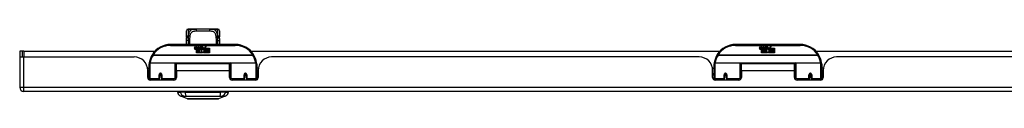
# Model space of a CAD drawing. Header units: inches. Extents: x 14 to 456, y 41 to 215.
# Tile 1 of 154: x 13.8 to 36.63, y 40.54 to 42.15. Entities that reach past the tile are written whole.
import ezdxf

# ---------------------------------------------------------------- set-up
doc = ezdxf.new("R2010")
doc.units = ezdxf.units.IN
doc.header["$MEASUREMENT"] = 0
doc.layers.add('Visible Edges(ANSI)', color=7, linetype='Continuous', lineweight=25)
doc.layers.add('Visible Tangent Edges(ANSI)', color=7, linetype='Continuous', lineweight=25)

msp = doc.modelspace()

# ---------------------------------------------------------------- linework, layer by layer
at = {"layer": 'Visible Edges(ANSI)'}
for p, q in [((17.662, 41.979), (17.662, 42.115)), ((17.721, 42.154), (17.702, 42.154)), ((17.845, 42.154), (17.721, 42.154)), ((17.845, 42.154), (17.884, 42.154)), ((18.209, 42.154), (17.884, 42.154)), ((18.209, 42.154), (18.247, 42.154)), ((18.371, 42.154), (18.247, 42.154)), ((18.391, 42.154), (18.371, 42.154)), ((18.43, 42.115), (18.43, 41.979)), ((18.796, 41.799), (17.296, 41.799)), ((31.897, 41.799), (30.397, 41.799)), ((13.864, 41.643), (13.796, 41.643)), ((13.796, 41.643), (13.796, 41.526)), ((13.895, 41.643), (13.864, 41.643)), ((13.864, 41.509), (13.864, 41.643)), ((13.895, 41.643), (16.934, 41.643)), ((17.851, 41.71), (17.858, 41.744)), ((17.858, 41.744), (17.871, 41.744)), ((17.871, 41.744), (17.865, 41.71)), ((17.887, 41.722), (17.891, 41.744)), ((17.891, 41.744), (17.904, 41.744)), ((17.896, 41.606), (17.896, 41.685)), ((17.926, 41.606), (17.896, 41.606)), ((17.904, 41.744), (17.898, 41.71)), ((17.914, 41.693), (17.914, 41.687)), ((17.914, 41.687), (17.926, 41.687)), ((17.918, 41.699), (17.915, 41.699)), ((17.917, 41.69), (17.918, 41.699)), ((17.929, 41.69), (17.917, 41.69)), ((17.921, 41.722), (17.925, 41.744)), ((17.925, 41.744), (17.938, 41.744)), ((17.926, 41.687), (17.926, 41.606)), ((17.938, 41.744), (17.929, 41.69)), ((17.93, 41.687), (17.952, 41.687)), ((17.93, 41.606), (17.93, 41.687)), ((17.96, 41.606), (17.93, 41.606)), ((17.934, 41.69), (17.959, 41.716)), ((17.951, 41.69), (17.934, 41.69)), ((17.945, 41.744), (17.961, 41.744)), ((17.959, 41.716), (17.945, 41.744)), ((17.964, 41.708), (17.951, 41.69)), ((17.952, 41.687), (17.96, 41.697)), ((17.96, 41.697), (17.96, 41.606)), ((17.961, 41.744), (17.969, 41.725)), ((17.966, 41.708), (17.964, 41.708)), ((17.964, 41.704), (17.972, 41.687)), ((17.964, 41.606), (17.964, 41.704)), ((18.031, 41.606), (17.964, 41.606)), ((17.974, 41.69), (17.966, 41.708)), ((17.969, 41.725), (17.971, 41.725)), ((17.971, 41.725), (17.985, 41.744)), ((17.972, 41.687), (17.994, 41.687)), ((17.99, 41.69), (17.974, 41.69)), ((18.001, 41.744), (17.976, 41.716)), ((17.976, 41.716), (17.99, 41.69)), ((17.985, 41.744), (18.001, 41.744)), ((17.994, 41.687), (17.994, 41.607)), ((17.994, 41.607), (18.031, 41.656)), ((18, 41.72), (18.036, 41.72)), ((18.006, 41.732), (18.006, 41.741)), ((18.031, 41.656), (18.01, 41.686)), ((18.035, 41.711), (18.011, 41.711)), ((18.045, 41.632), (18.031, 41.606)), ((18.04, 41.694), (18.047, 41.683)), ((18.062, 41.606), (18.045, 41.632)), ((18.047, 41.683), (18.078, 41.727)), ((18.08, 41.688), (18.061, 41.66)), ((18.061, 41.66), (18.098, 41.606)), ((18.196, 41.606), (18.062, 41.606)), ((18.078, 41.727), (18.08, 41.712)), ((18.08, 41.712), (18.124, 41.759)), ((18.082, 41.678), (18.08, 41.688)), ((18.098, 41.708), (18.082, 41.678)), ((18.098, 41.679), (18.098, 41.708)), ((18.196, 41.679), (18.098, 41.679)), ((18.098, 41.674), (18.196, 41.674)), ((18.098, 41.642), (18.098, 41.674)), ((18.196, 41.642), (18.098, 41.642)), ((18.098, 41.638), (18.196, 41.638)), ((18.098, 41.606), (18.098, 41.638)), ((18.124, 41.759), (18.099, 41.711)), ((18.099, 41.711), (18.196, 41.711)), ((18.196, 41.711), (18.196, 41.679)), ((18.196, 41.674), (18.196, 41.642)), ((18.196, 41.638), (18.196, 41.606)), ((19.159, 41.643), (30.035, 41.643)), ((30.952, 41.71), (30.959, 41.744)), ((30.959, 41.744), (30.972, 41.744)), ((30.972, 41.744), (30.966, 41.71)), ((30.988, 41.722), (30.992, 41.744)), ((30.992, 41.744), (31.005, 41.744)), ((30.997, 41.606), (30.997, 41.685)), ((31.027, 41.606), (30.997, 41.606)), ((31.005, 41.744), (30.999, 41.71)), ((31.015, 41.693), (31.015, 41.687)), ((31.015, 41.687), (31.027, 41.687)), ((31.019, 41.699), (31.016, 41.699)), ((31.018, 41.69), (31.019, 41.699)), ((31.03, 41.69), (31.018, 41.69)), ((31.022, 41.722), (31.026, 41.744)), ((31.026, 41.744), (31.039, 41.744)), ((31.027, 41.687), (31.027, 41.606)), ((31.039, 41.744), (31.03, 41.69)), ((31.031, 41.687), (31.053, 41.687)), ((31.031, 41.606), (31.031, 41.687)), ((31.061, 41.606), (31.031, 41.606)), ((31.035, 41.69), (31.06, 41.716)), ((31.052, 41.69), (31.035, 41.69)), ((31.046, 41.744), (31.062, 41.744)), ((31.06, 41.716), (31.046, 41.744)), ((31.065, 41.708), (31.052, 41.69)), ((31.053, 41.687), (31.061, 41.697)), ((31.061, 41.697), (31.061, 41.606)), ((31.062, 41.744), (31.07, 41.725)), ((31.067, 41.708), (31.065, 41.708)), ((31.065, 41.704), (31.073, 41.687)), ((31.065, 41.606), (31.065, 41.704)), ((31.132, 41.606), (31.065, 41.606)), ((31.075, 41.69), (31.067, 41.708)), ((31.07, 41.725), (31.072, 41.725)), ((31.072, 41.725), (31.086, 41.744)), ((31.073, 41.687), (31.095, 41.687)), ((31.091, 41.69), (31.075, 41.69)), ((31.102, 41.744), (31.077, 41.716)), ((31.077, 41.716), (31.091, 41.69)), ((31.086, 41.744), (31.102, 41.744)), ((31.095, 41.687), (31.095, 41.607)), ((31.095, 41.607), (31.132, 41.656)), ((31.101, 41.72), (31.137, 41.72)), ((31.107, 41.732), (31.107, 41.741)), ((31.132, 41.656), (31.111, 41.686)), ((31.136, 41.711), (31.112, 41.711)), ((31.146, 41.632), (31.132, 41.606)), ((31.141, 41.694), (31.148, 41.683)), ((31.163, 41.606), (31.146, 41.632)), ((31.148, 41.683), (31.179, 41.727)), ((31.181, 41.688), (31.162, 41.66)), ((31.162, 41.66), (31.199, 41.606)), ((31.297, 41.606), (31.163, 41.606)), ((31.179, 41.727), (31.181, 41.712)), ((31.181, 41.712), (31.225, 41.759)), ((31.183, 41.678), (31.181, 41.688)), ((31.199, 41.708), (31.183, 41.678)), ((31.199, 41.679), (31.199, 41.708)), ((31.297, 41.679), (31.199, 41.679)), ((31.199, 41.674), (31.297, 41.674)), ((31.199, 41.642), (31.199, 41.674)), ((31.297, 41.642), (31.199, 41.642)), ((31.199, 41.638), (31.297, 41.638)), ((31.199, 41.606), (31.199, 41.638)), ((31.225, 41.759), (31.2, 41.711)), ((31.2, 41.711), (31.297, 41.711)), ((31.297, 41.711), (31.297, 41.679)), ((31.297, 41.674), (31.297, 41.642)), ((31.297, 41.638), (31.297, 41.606)), ((32.26, 41.643), (37.314, 41.643)), ((13.796, 41.526), (13.796, 40.808)), ((13.798, 41.509), (13.895, 41.509)), ((13.895, 41.509), (16.453, 41.509)), ((16.796, 41.024), (16.796, 41.354)), ((16.816, 41.374), (17.401, 41.374)), ((17.416, 41.358), (17.416, 41.02)), ((17.431, 41.186), (17.431, 41.354)), ((18.662, 41.354), (17.431, 41.354)), ((18.662, 41.186), (18.662, 41.354)), ((18.676, 41.02), (18.676, 41.358)), ((18.692, 41.374), (19.277, 41.374)), ((19.296, 41.354), (19.296, 41.024)), ((29.554, 41.509), (19.639, 41.509)), ((29.897, 41.024), (29.897, 41.354)), ((29.917, 41.374), (30.502, 41.374)), ((30.517, 41.358), (30.517, 41.02)), ((30.532, 41.186), (30.532, 41.354)), ((31.763, 41.354), (30.532, 41.354)), ((31.763, 41.186), (31.763, 41.354)), ((31.777, 41.02), (31.777, 41.358)), ((31.793, 41.374), (32.378, 41.374)), ((32.397, 41.354), (32.397, 41.024)), ((42.655, 41.509), (32.74, 41.509)), ((16.761, 41.249), (16.796, 41.249)), ((16.765, 41.031), (16.765, 41.197)), ((16.765, 41.123), (16.796, 41.123)), ((17.04, 41.102), (17.04, 41.015)), ((17.041, 41.107), (17.043, 41.107)), ((17.042, 41.107), (17.042, 41.102)), ((17.084, 41.015), (17.084, 41.102)), ((17.416, 41.282), (17.431, 41.282)), ((17.431, 41.186), (17.431, 41.031)), ((18.676, 41.282), (18.662, 41.282)), ((18.662, 41.031), (18.662, 41.186)), ((19.009, 41.102), (19.009, 41.015)), ((19.051, 41.107), (19.05, 41.107)), ((19.05, 41.102), (19.05, 41.107)), ((19.052, 41.015), (19.052, 41.102)), ((19.332, 41.249), (19.296, 41.249)), ((19.327, 41.123), (19.296, 41.123)), ((19.327, 41.197), (19.327, 41.031)), ((29.862, 41.249), (29.897, 41.249)), ((29.866, 41.031), (29.866, 41.197)), ((29.866, 41.123), (29.897, 41.123)), ((30.141, 41.102), (30.141, 41.015)), ((30.142, 41.107), (30.144, 41.107)), ((30.143, 41.107), (30.143, 41.102)), ((30.185, 41.015), (30.185, 41.102)), ((30.517, 41.282), (30.532, 41.282)), ((30.532, 41.186), (30.532, 41.031)), ((31.777, 41.282), (31.763, 41.282)), ((31.763, 41.031), (31.763, 41.186)), ((32.11, 41.102), (32.11, 41.015)), ((32.152, 41.107), (32.151, 41.107)), ((32.151, 41.102), (32.151, 41.107)), ((32.153, 41.015), (32.153, 41.102)), ((32.433, 41.249), (32.397, 41.249)), ((32.428, 41.123), (32.397, 41.123)), ((32.428, 41.197), (32.428, 41.031)), ((16.796, 41.09), (16.765, 41.09)), ((16.796, 41.024), (16.796, 40.979)), ((17.372, 40.972), (16.824, 40.972)), ((17.042, 41.099), (17.04, 41.099)), ((17.04, 40.972), (17.04, 41.015)), ((17.046, 41.09), (17.044, 41.09)), ((17.08, 41.09), (17.078, 41.09)), ((17.081, 41.099), (17.084, 41.098)), ((17.084, 41.015), (17.084, 40.972)), ((17.416, 41.091), (17.431, 41.091)), ((17.416, 40.993), (17.416, 41.02)), ((18.676, 41.091), (18.662, 41.091)), ((18.676, 41.02), (18.676, 40.993)), ((19.268, 40.972), (18.721, 40.972)), ((19.011, 41.099), (19.009, 41.098)), ((19.009, 40.972), (19.009, 41.015)), ((19.015, 41.09), (19.012, 41.09)), ((19.049, 41.09), (19.046, 41.09)), ((19.05, 41.099), (19.052, 41.099)), ((19.052, 41.015), (19.052, 40.972)), ((19.327, 41.09), (19.296, 41.09)), ((19.296, 40.979), (19.296, 41.024)), ((29.897, 41.09), (29.866, 41.09)), ((29.897, 41.024), (29.897, 40.979)), ((30.473, 40.972), (29.925, 40.972)), ((30.143, 41.099), (30.141, 41.099)), ((30.141, 40.972), (30.141, 41.015)), ((30.147, 41.09), (30.145, 41.09)), ((30.181, 41.09), (30.179, 41.09)), ((30.182, 41.099), (30.185, 41.098)), ((30.185, 41.015), (30.185, 40.972)), ((30.517, 41.091), (30.532, 41.091)), ((30.517, 40.993), (30.517, 41.02)), ((31.777, 41.091), (31.763, 41.091)), ((31.777, 41.02), (31.777, 40.993)), ((32.369, 40.972), (31.822, 40.972)), ((32.112, 41.099), (32.11, 41.098)), ((32.11, 40.972), (32.11, 41.015)), ((32.116, 41.09), (32.113, 41.09)), ((32.15, 41.09), (32.147, 41.09)), ((32.151, 41.099), (32.153, 41.099)), ((32.153, 41.015), (32.153, 40.972)), ((32.428, 41.09), (32.397, 41.09)), ((32.397, 40.979), (32.397, 41.024)), ((61.5, 40.709), (13.895, 40.709)), ((17.456, 40.694), (17.524, 40.694)), ((17.634, 40.694), (17.524, 40.694)), ((17.634, 40.694), (18.458, 40.694)), ((18.569, 40.694), (18.458, 40.694)), ((18.569, 40.694), (18.637, 40.694)), ((17.689, 40.539), (17.53, 40.601)), ((18.563, 40.601), (18.403, 40.539))]:
    msp.add_line(p, q, dxfattribs=at)
at = {"layer": 'Visible Edges(ANSI)', "flags": 128}
for points in [[(17.729, 42.152), (17.73, 42.151), (17.732, 42.151), (17.737, 42.15), (17.744, 42.149), (17.752, 42.149), (17.761, 42.148), (17.77, 42.149), (17.779, 42.149), (17.786, 42.15)], [(17.786, 42.15), (17.8, 42.152), (17.815, 42.153), (17.83, 42.154), (17.845, 42.154)], [(18.247, 42.154), (18.263, 42.154), (18.278, 42.153), (18.293, 42.152), (18.307, 42.15)], [(18.307, 42.15), (18.314, 42.149), (18.322, 42.149), (18.331, 42.148), (18.34, 42.149), (18.348, 42.149), (18.356, 42.15), (18.361, 42.151), (18.362, 42.151), (18.363, 42.152)], [(17.662, 41.979), (17.662, 41.979), (17.662, 41.978), (17.662, 41.977), (17.662, 41.977), (17.662, 41.976), (17.662, 41.975), (17.662, 41.974), (17.663, 41.974), (17.663, 41.973), (17.663, 41.972), (17.663, 41.972), (17.663, 41.971), (17.663, 41.97), (17.663, 41.969), (17.663, 41.969), (17.663, 41.968), (17.663, 41.967), (17.663, 41.967), (17.663, 41.966), (17.663, 41.965), (17.663, 41.964), (17.663, 41.964), (17.664, 41.963), (17.664, 41.962)], [(17.663, 41.799), (17.663, 41.841), (17.664, 41.884)], [(17.665, 41.932), (17.665, 41.947), (17.664, 41.962)], [(17.664, 41.884), (17.664, 41.908), (17.665, 41.932)], [(18.427, 41.932), (18.427, 41.947), (18.429, 41.962)], [(18.427, 41.932), (18.428, 41.908), (18.429, 41.884)], [(18.429, 41.962), (18.429, 41.963), (18.429, 41.964), (18.429, 41.964), (18.429, 41.965), (18.429, 41.966), (18.429, 41.967), (18.429, 41.967), (18.43, 41.968), (18.43, 41.969), (18.43, 41.969), (18.43, 41.97), (18.43, 41.971), (18.43, 41.972), (18.43, 41.972), (18.43, 41.973), (18.43, 41.974), (18.43, 41.974), (18.43, 41.975), (18.43, 41.976), (18.43, 41.977), (18.43, 41.977), (18.43, 41.978), (18.43, 41.979), (18.43, 41.979)], [(18.429, 41.884), (18.429, 41.841), (18.43, 41.799)], [(16.802, 41.373), (16.802, 41.373), (16.802, 41.372), (16.802, 41.372), (16.802, 41.372), (16.802, 41.372), (16.802, 41.371), (16.801, 41.371), (16.801, 41.371), (16.801, 41.371), (16.801, 41.37), (16.801, 41.37), (16.801, 41.37), (16.801, 41.37), (16.801, 41.369), (16.801, 41.369), (16.801, 41.369), (16.801, 41.369), (16.801, 41.368), (16.801, 41.368), (16.801, 41.368), (16.801, 41.368), (16.801, 41.367), (16.801, 41.367), (16.801, 41.367)], [(19.292, 41.367), (19.292, 41.367), (19.292, 41.367), (19.291, 41.368), (19.291, 41.368), (19.291, 41.368), (19.291, 41.368), (19.291, 41.369), (19.291, 41.369), (19.291, 41.369), (19.291, 41.369), (19.291, 41.37), (19.291, 41.37), (19.291, 41.37), (19.291, 41.37), (19.291, 41.371), (19.291, 41.371), (19.291, 41.371), (19.291, 41.371), (19.291, 41.372), (19.291, 41.372), (19.291, 41.372), (19.291, 41.372), (19.291, 41.373), (19.291, 41.373)], [(29.903, 41.373), (29.903, 41.373), (29.903, 41.372), (29.903, 41.372), (29.903, 41.372), (29.903, 41.372), (29.903, 41.371), (29.902, 41.371), (29.902, 41.371), (29.902, 41.371), (29.902, 41.37), (29.902, 41.37), (29.902, 41.37), (29.902, 41.37), (29.902, 41.369), (29.902, 41.369), (29.902, 41.369), (29.902, 41.369), (29.902, 41.368), (29.902, 41.368), (29.902, 41.368), (29.902, 41.368), (29.902, 41.367), (29.902, 41.367), (29.902, 41.367)], [(32.393, 41.367), (32.393, 41.367), (32.393, 41.367), (32.392, 41.368), (32.392, 41.368), (32.392, 41.368), (32.392, 41.368), (32.392, 41.369), (32.392, 41.369), (32.392, 41.369), (32.392, 41.369), (32.392, 41.37), (32.392, 41.37), (32.392, 41.37), (32.392, 41.37), (32.392, 41.371), (32.392, 41.371), (32.392, 41.371), (32.392, 41.371), (32.392, 41.372), (32.392, 41.372), (32.392, 41.372), (32.392, 41.372), (32.392, 41.373), (32.392, 41.373)], [(17.04, 41.102), (17.04, 41.104), (17.041, 41.107), (17.042, 41.109), (17.043, 41.112), (17.044, 41.114), (17.046, 41.117), (17.048, 41.118), (17.051, 41.12), (17.053, 41.121), (17.056, 41.122), (17.059, 41.123), (17.062, 41.123), (17.065, 41.123), (17.068, 41.122), (17.071, 41.121), (17.073, 41.12), (17.076, 41.118), (17.078, 41.116), (17.08, 41.114), (17.081, 41.112), (17.082, 41.109), (17.083, 41.107), (17.083, 41.104), (17.084, 41.102)], [(19.009, 41.102), (19.009, 41.104), (19.009, 41.107), (19.01, 41.109), (19.011, 41.112), (19.013, 41.114), (19.015, 41.116), (19.017, 41.118), (19.019, 41.12), (19.022, 41.121), (19.025, 41.122), (19.027, 41.123), (19.03, 41.123), (19.033, 41.123), (19.036, 41.122), (19.039, 41.121), (19.042, 41.12), (19.044, 41.118), (19.046, 41.117), (19.048, 41.114), (19.05, 41.112), (19.051, 41.109), (19.051, 41.107), (19.052, 41.104), (19.052, 41.102)], [(30.141, 41.102), (30.141, 41.104), (30.142, 41.107), (30.143, 41.109), (30.144, 41.112), (30.145, 41.114), (30.147, 41.117), (30.149, 41.118), (30.152, 41.12), (30.154, 41.121), (30.157, 41.122), (30.16, 41.123), (30.163, 41.123), (30.166, 41.123), (30.169, 41.122), (30.172, 41.121), (30.174, 41.12), (30.177, 41.118), (30.179, 41.116), (30.181, 41.114), (30.182, 41.112), (30.183, 41.109), (30.184, 41.107), (30.184, 41.104), (30.185, 41.102)], [(32.11, 41.102), (32.11, 41.104), (32.11, 41.107), (32.111, 41.109), (32.112, 41.112), (32.114, 41.114), (32.116, 41.116), (32.118, 41.118), (32.12, 41.12), (32.123, 41.121), (32.126, 41.122), (32.128, 41.123), (32.131, 41.123), (32.134, 41.123), (32.137, 41.122), (32.14, 41.121), (32.143, 41.12), (32.145, 41.118), (32.147, 41.117), (32.149, 41.114), (32.151, 41.112), (32.152, 41.109), (32.152, 41.107), (32.153, 41.104), (32.153, 41.102)], [(17.43, 41.053), (17.43, 41.053), (17.43, 41.053), (17.43, 41.053), (17.43, 41.054), (17.43, 41.054), (17.43, 41.054), (17.43, 41.054), (17.43, 41.054), (17.43, 41.054), (17.43, 41.054), (17.43, 41.054), (17.43, 41.054), (17.43, 41.054), (17.431, 41.054), (17.431, 41.054), (17.431, 41.054), (17.431, 41.054), (17.431, 41.054), (17.431, 41.054), (17.431, 41.054), (17.431, 41.054), (17.431, 41.054), (17.431, 41.055), (17.431, 41.055)], [(18.662, 41.055), (18.662, 41.055), (18.662, 41.054), (18.662, 41.054), (18.662, 41.054), (18.662, 41.054), (18.662, 41.054), (18.662, 41.054), (18.662, 41.054), (18.662, 41.054), (18.662, 41.054), (18.662, 41.054), (18.662, 41.054), (18.662, 41.054), (18.662, 41.054), (18.662, 41.054), (18.662, 41.054), (18.662, 41.054), (18.662, 41.054), (18.662, 41.054), (18.662, 41.054), (18.662, 41.053), (18.662, 41.053), (18.662, 41.053), (18.662, 41.053)], [(30.531, 41.053), (30.531, 41.053), (30.531, 41.053), (30.531, 41.053), (30.531, 41.054), (30.531, 41.054), (30.531, 41.054), (30.531, 41.054), (30.531, 41.054), (30.531, 41.054), (30.531, 41.054), (30.531, 41.054), (30.531, 41.054), (30.531, 41.054), (30.532, 41.054), (30.532, 41.054), (30.532, 41.054), (30.532, 41.054), (30.532, 41.054), (30.532, 41.054), (30.532, 41.054), (30.532, 41.054), (30.532, 41.054), (30.532, 41.055), (30.532, 41.055)], [(31.763, 41.055), (31.763, 41.055), (31.763, 41.054), (31.763, 41.054), (31.763, 41.054), (31.763, 41.054), (31.763, 41.054), (31.763, 41.054), (31.763, 41.054), (31.763, 41.054), (31.763, 41.054), (31.763, 41.054), (31.763, 41.054), (31.763, 41.054), (31.763, 41.054), (31.763, 41.054), (31.763, 41.054), (31.763, 41.054), (31.763, 41.054), (31.763, 41.054), (31.763, 41.054), (31.763, 41.053), (31.763, 41.053), (31.763, 41.053), (31.763, 41.053)], [(17.691, 40.539), (17.692, 40.539), (17.693, 40.539), (17.695, 40.539), (17.698, 40.539), (17.702, 40.539), (17.706, 40.539), (17.712, 40.539), (17.718, 40.539), (17.725, 40.539), (17.733, 40.539), (17.742, 40.539), (17.751, 40.539), (17.761, 40.538), (17.772, 40.538), (17.783, 40.538), (17.795, 40.538), (17.808, 40.538), (17.821, 40.538), (17.834, 40.538), (17.849, 40.539), (17.863, 40.539), (17.878, 40.539), (17.894, 40.539), (17.91, 40.539), (17.926, 40.539), (17.943, 40.539), (17.96, 40.539), (17.977, 40.539), (17.994, 40.539), (18.011, 40.539), (18.029, 40.539), (18.046, 40.539), (18.064, 40.539), (18.081, 40.539), (18.098, 40.539), (18.116, 40.539), (18.133, 40.539), (18.149, 40.539), (18.166, 40.539), (18.182, 40.539), (18.198, 40.539), (18.214, 40.539), (18.229, 40.539), (18.244, 40.539), (18.258, 40.538), (18.272, 40.538), (18.285, 40.538), (18.298, 40.538), (18.31, 40.538), (18.321, 40.538), (18.332, 40.538), (18.342, 40.539), (18.351, 40.539), (18.359, 40.539), (18.367, 40.539), (18.374, 40.539), (18.381, 40.539), (18.386, 40.539), (18.391, 40.539), (18.395, 40.539), (18.397, 40.539), (18.4, 40.539), (18.401, 40.539), (18.401, 40.539)]]:
    msp.add_lwpolyline(points, dxfattribs=at)
at = {"layer": 'Visible Edges(ANSI)'}
for centre in [(17.062, 41.102), (19.03, 41.102), (30.163, 41.102), (32.131, 41.102)]:
    msp.add_circle(centre, 0.0197, dxfattribs=at)
for centre, radius, start, end in [((17.702, 42.115), 0.0394, 90, 180), ((17.721, 42.134), 0.0197, 56.88, 90), ((18.371, 42.134), 0.0197, 90, 123.12), ((18.391, 42.115), 0.0394, 0, 90), ((17.296, 41.299), 0.5, 90, 147.7623), ((18.796, 41.299), 0.5, 32.2377, 90), ((30.397, 41.299), 0.5, 90, 147.7623), ((31.897, 41.299), 0.5, 32.2377, 90), ((17.296, 41.299), 0.5, 147.7623, 171.4919), ((17.879, 41.704), 0.0288, 169, 198.4748), ((17.862, 41.699), 0.0105, 198.4748, 269.6788), ((17.862, 41.713), 0.0246, 269.6788, 333.9508), ((17.877, 41.708), 0.0123, 169.9922, 203.5487), ((17.871, 41.705), 0.006, 203.5487, 276.1027), ((17.87, 41.712), 0.0126, 276.1027, 327.6083), ((17.841, 41.729), 0.0465, 328.5584, 350.8257), ((17.913, 41.704), 0.0288, 183.6169, 196.9928), ((17.895, 41.698), 0.0101, 196.9928, 269.4776), ((17.895, 41.712), 0.024, 269.4776, 327.4114), ((17.897, 41.709), 0.024, 268.7952, 316.5849), ((17.91, 41.708), 0.0123, 170, 203.5571), ((17.905, 41.705), 0.006, 203.5571, 276.03), ((17.904, 41.712), 0.0126, 276.03, 327.5992), ((17.875, 41.73), 0.0465, 327.5992, 350), ((18.026, 41.709), 0.0282, 156.1555, 203.8445), ((18.014, 41.704), 0.0152, 203.8445, 265.0802), ((18.024, 41.684), 0.0607, 81.5605, 107.3343), ((18.018, 41.704), 0.0307, 64.6784, 112.5609), ((18.019, 41.707), 0.00955, 151.4547, 231.1652), ((18.017, 41.718), 0.033, 257.079, 313.1785), ((18.017, 41.718), 0.0299, 260.4085, 314.1684), ((18.02, 41.708), 0.0109, 231.1652, 289.3797), ((18.018, 41.714), 0.0168, 289.3797, 352.9975), ((18.027, 41.723), 0.0096, 343.5261, 64.6784), ((18.03, 41.724), 0.0197, 356.5646, 81.5605), ((18.01, 41.725), 0.0398, 314.1684, 356.5646), ((18.796, 41.299), 0.5, 8.5081, 32.2377), ((30.397, 41.299), 0.5, 147.7623, 171.4919), ((30.98, 41.704), 0.0288, 169, 198.4748), ((30.963, 41.699), 0.0105, 198.4748, 269.6788), ((30.963, 41.713), 0.0246, 269.6788, 333.9508), ((30.978, 41.708), 0.0123, 169.9922, 203.5487), ((30.972, 41.705), 0.006, 203.5487, 276.1027), ((30.971, 41.712), 0.0126, 276.1027, 327.6083), ((30.942, 41.729), 0.0465, 328.5584, 350.8257), ((31.014, 41.704), 0.0288, 183.6169, 196.9928), ((30.996, 41.698), 0.0101, 196.9928, 269.4776), ((30.996, 41.712), 0.024, 269.4776, 327.4114), ((30.998, 41.709), 0.024, 268.7952, 316.5849), ((31.011, 41.708), 0.0123, 170, 203.5571), ((31.006, 41.705), 0.006, 203.5571, 276.03), ((31.005, 41.712), 0.0126, 276.03, 327.5992), ((30.976, 41.73), 0.0465, 327.5992, 350), ((31.127, 41.709), 0.0282, 156.1555, 203.8445), ((31.115, 41.704), 0.0152, 203.8445, 265.0802), ((31.125, 41.684), 0.0607, 81.5605, 107.3343), ((31.119, 41.704), 0.0307, 64.6784, 112.5609), ((31.12, 41.707), 0.00955, 151.4547, 231.1652), ((31.118, 41.718), 0.033, 257.079, 313.1785), ((31.118, 41.718), 0.0299, 260.4085, 314.1684), ((31.121, 41.708), 0.0109, 231.1652, 289.3797), ((31.119, 41.714), 0.0168, 289.3797, 352.9975), ((31.128, 41.723), 0.0096, 343.5261, 64.6784), ((31.131, 41.724), 0.0197, 356.5646, 81.5605), ((31.111, 41.725), 0.0398, 314.1684, 356.5646), ((31.897, 41.299), 0.5, 8.5081, 32.2377), ((13.895, 41.526), 0.099, 180, 189.8877), ((16.453, 41.197), 0.312, 0, 90), ((16.816, 41.354), 0.0197, 90, 180), ((17.401, 41.358), 0.0157, 0, 90), ((18.692, 41.358), 0.0157, 90, 180), ((19.277, 41.354), 0.0197, 0, 90), ((19.639, 41.197), 0.312, 90, 180), ((29.554, 41.197), 0.312, 0, 90), ((29.917, 41.354), 0.0197, 90, 180), ((30.502, 41.358), 0.0157, 0, 90), ((31.793, 41.358), 0.0157, 90, 180), ((32.378, 41.354), 0.0197, 0, 90), ((32.74, 41.197), 0.312, 90, 180), ((17.062, 41.102), 0.0217, 180, 350.853), ((19.03, 41.102), 0.0217, 189.147, 0), ((30.163, 41.102), 0.0217, 180, 350.853), ((32.131, 41.102), 0.0217, 189.147, 0), ((16.824, 41.031), 0.0591, 180, 270), ((17.372, 41.031), 0.0591, 270, 0), ((18.721, 41.031), 0.0591, 180, 270), ((19.268, 41.031), 0.0591, 270, 0), ((29.925, 41.031), 0.0591, 180, 270), ((30.473, 41.031), 0.0591, 270, 0), ((31.822, 41.031), 0.0591, 180, 270), ((32.369, 41.031), 0.0591, 270, 0), ((13.895, 40.808), 0.099, 180, 270), ((17.572, 40.711), 0.118, 188.6009, 248.7495), ((17.515, 40.686), 0.0394, 143.1301, 168.463), ((18.52, 40.711), 0.118, 291.2505, 351.3991), ((18.578, 40.686), 0.0394, 11.537, 36.8699), ((17.691, 40.544), 0.00492, 248.7495, 269.7912), ((18.401, 40.544), 0.00492, 270.2088, 291.2505)]:
    msp.add_arc(centre, radius, start, end, dxfattribs=at)
at = {"layer": 'Visible Tangent Edges(ANSI)'}
for p, q in [((17.702, 42.154), (17.702, 41.999)), ((17.721, 42.154), (17.721, 42.154)), ((17.902, 42.115), (18.19, 42.115)), ((18.371, 42.154), (18.371, 42.154)), ((18.391, 41.999), (18.391, 42.154)), ((17.296, 41.779), (17.296, 41.799)), ((18.796, 41.799), (18.796, 41.779)), ((30.397, 41.779), (30.397, 41.799)), ((31.897, 41.799), (31.897, 41.779)), ((13.895, 41.643), (13.895, 41.509)), ((16.89, 41.555), (16.873, 41.565)), ((17.296, 41.779), (18.796, 41.779)), ((19.219, 41.565), (19.202, 41.555)), ((29.991, 41.555), (29.974, 41.565)), ((30.397, 41.779), (31.897, 41.779)), ((32.32, 41.565), (32.303, 41.555)), ((13.895, 40.808), (13.895, 41.509)), ((16.816, 41.374), (16.816, 41.005)), ((19.202, 41.555), (16.89, 41.555)), ((16.89, 41.551), (16.89, 41.555)), ((16.89, 41.551), (19.202, 41.551)), ((17.401, 41.005), (17.401, 41.374)), ((18.678, 41.366), (17.414, 41.366)), ((18.692, 41.374), (18.692, 41.005)), ((19.202, 41.555), (19.202, 41.551)), ((19.277, 41.005), (19.277, 41.374)), ((29.917, 41.374), (29.917, 41.005)), ((32.303, 41.555), (29.991, 41.555)), ((29.991, 41.551), (29.991, 41.555)), ((29.991, 41.551), (32.303, 41.551)), ((30.502, 41.005), (30.502, 41.374)), ((31.779, 41.366), (30.515, 41.366)), ((31.793, 41.374), (31.793, 41.005)), ((32.303, 41.555), (32.303, 41.551)), ((32.378, 41.005), (32.378, 41.374)), ((18.662, 41.186), (17.431, 41.186)), ((31.763, 41.186), (30.532, 41.186)), ((16.816, 40.973), (16.816, 41.005)), ((17.03, 41.005), (16.816, 41.005)), ((17.03, 41.005), (17.03, 41.097)), ((17.03, 41.005), (17.03, 40.972)), ((17.093, 41.097), (17.093, 41.005)), ((17.401, 41.005), (17.093, 41.005)), ((17.093, 40.972), (17.093, 41.005)), ((17.401, 41.005), (17.401, 40.98)), ((18.692, 40.98), (18.692, 41.005)), ((18.999, 41.005), (18.692, 41.005)), ((18.999, 41.005), (18.999, 41.097)), ((18.999, 41.005), (18.999, 40.972)), ((19.062, 41.097), (19.062, 41.005)), ((19.277, 41.005), (19.062, 41.005)), ((19.062, 40.972), (19.062, 41.005)), ((19.277, 41.005), (19.277, 40.973)), ((29.917, 40.973), (29.917, 41.005)), ((30.131, 41.005), (29.917, 41.005)), ((30.131, 41.005), (30.131, 41.097)), ((30.131, 41.005), (30.131, 40.972)), ((30.194, 41.097), (30.194, 41.005)), ((30.502, 41.005), (30.194, 41.005)), ((30.194, 40.972), (30.194, 41.005)), ((30.502, 41.005), (30.502, 40.98)), ((31.793, 40.98), (31.793, 41.005)), ((32.1, 41.005), (31.793, 41.005)), ((32.1, 41.005), (32.1, 41.097)), ((32.1, 41.005), (32.1, 40.972)), ((32.163, 41.097), (32.163, 41.005)), ((32.378, 41.005), (32.163, 41.005)), ((32.163, 40.972), (32.163, 41.005)), ((32.378, 41.005), (32.378, 40.973)), ((13.796, 40.808), (13.895, 40.808)), ((13.895, 40.709), (13.895, 40.808)), ((13.895, 40.808), (61.5, 40.808))]:
    msp.add_line(p, q, dxfattribs=at)
at = {"layer": 'Visible Tangent Edges(ANSI)', "flags": 128}
for points in [[(17.884, 42.154), (17.87, 42.154), (17.857, 42.154), (17.844, 42.153), (17.831, 42.152), (17.819, 42.15), (17.807, 42.148), (17.796, 42.145), (17.786, 42.141), (17.776, 42.137), (17.767, 42.132), (17.759, 42.126), (17.751, 42.119), (17.744, 42.111), (17.738, 42.102), (17.732, 42.093), (17.727, 42.082), (17.722, 42.071), (17.719, 42.059), (17.715, 42.046), (17.713, 42.032), (17.71, 42.017), (17.709, 42.002), (17.707, 41.987), (17.706, 41.971)], [(17.721, 42.154), (17.722, 42.153), (17.722, 42.153), (17.723, 42.153), (17.724, 42.152), (17.726, 42.152), (17.728, 42.151), (17.73, 42.151), (17.733, 42.15), (17.736, 42.15), (17.739, 42.149), (17.742, 42.149), (17.746, 42.149), (17.749, 42.148), (17.753, 42.148), (17.757, 42.148), (17.761, 42.148), (17.765, 42.148), (17.769, 42.148), (17.772, 42.148), (17.776, 42.149), (17.779, 42.149), (17.783, 42.149), (17.786, 42.15), (17.789, 42.15)], [(17.742, 41.883), (17.743, 41.902), (17.743, 41.92), (17.744, 41.938), (17.745, 41.955), (17.746, 41.972), (17.748, 41.988), (17.75, 42.004), (17.753, 42.018), (17.756, 42.032), (17.76, 42.045), (17.765, 42.056), (17.771, 42.067), (17.778, 42.076), (17.785, 42.084), (17.793, 42.091), (17.802, 42.097), (17.812, 42.102), (17.823, 42.106), (17.835, 42.109), (17.847, 42.111), (17.86, 42.113), (17.874, 42.114), (17.888, 42.115), (17.902, 42.115)], [(17.789, 42.15), (17.791, 42.151), (17.793, 42.151), (17.795, 42.151), (17.797, 42.152), (17.8, 42.152), (17.802, 42.152), (17.804, 42.152), (17.806, 42.153), (17.809, 42.153), (17.811, 42.153), (17.813, 42.153), (17.816, 42.153), (17.818, 42.153), (17.82, 42.154), (17.823, 42.154), (17.825, 42.154), (17.828, 42.154), (17.83, 42.154), (17.833, 42.154), (17.835, 42.154), (17.838, 42.154), (17.84, 42.154), (17.843, 42.154), (17.845, 42.154)], [(18.19, 42.115), (18.205, 42.115), (18.219, 42.114), (18.232, 42.113), (18.245, 42.111), (18.258, 42.109), (18.269, 42.106), (18.28, 42.102), (18.29, 42.097), (18.299, 42.091), (18.308, 42.084), (18.315, 42.076), (18.322, 42.066), (18.327, 42.056), (18.332, 42.044), (18.336, 42.032), (18.34, 42.018), (18.343, 42.003), (18.345, 41.988), (18.346, 41.972), (18.348, 41.955), (18.349, 41.938), (18.349, 41.92), (18.35, 41.902), (18.35, 41.883)], [(18.387, 41.971), (18.385, 41.987), (18.384, 42.002), (18.382, 42.017), (18.38, 42.032), (18.377, 42.046), (18.374, 42.059), (18.37, 42.071), (18.366, 42.082), (18.361, 42.093), (18.355, 42.102), (18.349, 42.111), (18.341, 42.119), (18.334, 42.126), (18.325, 42.132), (18.316, 42.137), (18.306, 42.141), (18.296, 42.145), (18.285, 42.148), (18.274, 42.15), (18.261, 42.152), (18.249, 42.153), (18.236, 42.154), (18.223, 42.154), (18.209, 42.154)], [(18.247, 42.154), (18.25, 42.154), (18.252, 42.154), (18.255, 42.154), (18.257, 42.154), (18.26, 42.154), (18.262, 42.154), (18.265, 42.154), (18.267, 42.154), (18.27, 42.154), (18.272, 42.154), (18.274, 42.153), (18.277, 42.153), (18.279, 42.153), (18.281, 42.153), (18.284, 42.153), (18.286, 42.153), (18.288, 42.152), (18.291, 42.152), (18.293, 42.152), (18.295, 42.152), (18.297, 42.151), (18.299, 42.151), (18.302, 42.151), (18.304, 42.15)], [(18.304, 42.15), (18.307, 42.15), (18.31, 42.149), (18.313, 42.149), (18.317, 42.149), (18.32, 42.148), (18.324, 42.148), (18.328, 42.148), (18.332, 42.148), (18.336, 42.148), (18.339, 42.148), (18.343, 42.148), (18.347, 42.149), (18.35, 42.149), (18.354, 42.149), (18.357, 42.15), (18.36, 42.15), (18.362, 42.151), (18.364, 42.151), (18.366, 42.152), (18.368, 42.152), (18.369, 42.153), (18.37, 42.153), (18.371, 42.153), (18.371, 42.154)], [(17.706, 41.971), (17.703, 41.971), (17.7, 41.972), (17.697, 41.972), (17.694, 41.973), (17.691, 41.973), (17.689, 41.973), (17.686, 41.973), (17.684, 41.973), (17.681, 41.972), (17.679, 41.972), (17.677, 41.971), (17.675, 41.971), (17.673, 41.97), (17.671, 41.97), (17.67, 41.969), (17.669, 41.969), (17.667, 41.968), (17.666, 41.967), (17.665, 41.966), (17.665, 41.965), (17.664, 41.965), (17.664, 41.964), (17.664, 41.963), (17.664, 41.962)], [(17.703, 41.89), (17.701, 41.89), (17.699, 41.89), (17.696, 41.89), (17.694, 41.889), (17.691, 41.889), (17.689, 41.889), (17.687, 41.889), (17.684, 41.889), (17.682, 41.889), (17.68, 41.889), (17.678, 41.888), (17.676, 41.888), (17.674, 41.888), (17.672, 41.888), (17.67, 41.887), (17.669, 41.887), (17.668, 41.886), (17.667, 41.886), (17.666, 41.886), (17.665, 41.885), (17.665, 41.885), (17.664, 41.885), (17.664, 41.884), (17.664, 41.884)], [(17.665, 41.932), (17.665, 41.934), (17.666, 41.936), (17.666, 41.937), (17.667, 41.939), (17.668, 41.941), (17.669, 41.943), (17.67, 41.944), (17.671, 41.946), (17.672, 41.948), (17.674, 41.95), (17.676, 41.951), (17.678, 41.953), (17.679, 41.954), (17.682, 41.956), (17.684, 41.958), (17.686, 41.959), (17.688, 41.961), (17.691, 41.962), (17.693, 41.964), (17.696, 41.965), (17.698, 41.966), (17.701, 41.968), (17.703, 41.969), (17.706, 41.971)], [(17.706, 41.971), (17.706, 41.972), (17.705, 41.973), (17.705, 41.974), (17.705, 41.975), (17.704, 41.977), (17.704, 41.978), (17.704, 41.979), (17.704, 41.98), (17.703, 41.981), (17.703, 41.983), (17.703, 41.984), (17.703, 41.985), (17.703, 41.986), (17.702, 41.988), (17.702, 41.989), (17.702, 41.99), (17.702, 41.991), (17.702, 41.992), (17.702, 41.994), (17.702, 41.995), (17.702, 41.996), (17.702, 41.997), (17.702, 41.998), (17.702, 41.999)], [(17.703, 41.89), (17.703, 41.886), (17.703, 41.882), (17.703, 41.878), (17.703, 41.874), (17.703, 41.87), (17.703, 41.867), (17.703, 41.863), (17.703, 41.859), (17.703, 41.855), (17.703, 41.851), (17.702, 41.848), (17.702, 41.844), (17.702, 41.84), (17.702, 41.836), (17.702, 41.832), (17.702, 41.829), (17.702, 41.825), (17.702, 41.821), (17.702, 41.817), (17.702, 41.814), (17.702, 41.81), (17.702, 41.806), (17.702, 41.803), (17.702, 41.799)], [(17.706, 41.971), (17.706, 41.967), (17.705, 41.964), (17.705, 41.961), (17.705, 41.958), (17.705, 41.954), (17.705, 41.951), (17.705, 41.948), (17.705, 41.944), (17.704, 41.941), (17.704, 41.938), (17.704, 41.934), (17.704, 41.931), (17.704, 41.927), (17.704, 41.924), (17.704, 41.921), (17.704, 41.917), (17.704, 41.914), (17.704, 41.91), (17.703, 41.907), (17.703, 41.903), (17.703, 41.9), (17.703, 41.896), (17.703, 41.893), (17.703, 41.89)], [(17.741, 41.799), (17.741, 41.802), (17.741, 41.806), (17.741, 41.809), (17.741, 41.813), (17.741, 41.816), (17.741, 41.82), (17.742, 41.823), (17.742, 41.827), (17.742, 41.83), (17.742, 41.834), (17.742, 41.837), (17.742, 41.841), (17.742, 41.844), (17.742, 41.848), (17.742, 41.851), (17.742, 41.855), (17.742, 41.858), (17.742, 41.862), (17.742, 41.865), (17.742, 41.869), (17.742, 41.873), (17.742, 41.876), (17.742, 41.88), (17.742, 41.883)], [(18.35, 41.883), (18.35, 41.88), (18.35, 41.876), (18.35, 41.873), (18.35, 41.869), (18.35, 41.865), (18.35, 41.862), (18.35, 41.858), (18.35, 41.855), (18.35, 41.851), (18.351, 41.848), (18.351, 41.844), (18.351, 41.841), (18.351, 41.837), (18.351, 41.834), (18.351, 41.83), (18.351, 41.827), (18.351, 41.823), (18.351, 41.82), (18.351, 41.816), (18.351, 41.813), (18.351, 41.809), (18.351, 41.806), (18.351, 41.802), (18.351, 41.799)], [(18.391, 41.999), (18.391, 41.998), (18.391, 41.997), (18.391, 41.996), (18.391, 41.995), (18.391, 41.994), (18.39, 41.992), (18.39, 41.991), (18.39, 41.99), (18.39, 41.989), (18.39, 41.988), (18.39, 41.986), (18.39, 41.985), (18.39, 41.984), (18.389, 41.983), (18.389, 41.981), (18.389, 41.98), (18.389, 41.979), (18.388, 41.978), (18.388, 41.977), (18.388, 41.975), (18.388, 41.974), (18.387, 41.973), (18.387, 41.972), (18.387, 41.971)], [(18.429, 41.962), (18.429, 41.963), (18.429, 41.964), (18.428, 41.965), (18.428, 41.965), (18.427, 41.966), (18.426, 41.967), (18.425, 41.968), (18.424, 41.969), (18.423, 41.969), (18.421, 41.97), (18.419, 41.97), (18.417, 41.971), (18.415, 41.971), (18.413, 41.972), (18.411, 41.972), (18.409, 41.973), (18.406, 41.973), (18.404, 41.973), (18.401, 41.973), (18.398, 41.973), (18.395, 41.972), (18.393, 41.972), (18.39, 41.971), (18.387, 41.971)], [(18.387, 41.971), (18.389, 41.969), (18.392, 41.968), (18.394, 41.966), (18.397, 41.965), (18.399, 41.964), (18.402, 41.962), (18.404, 41.961), (18.407, 41.959), (18.409, 41.958), (18.411, 41.956), (18.413, 41.954), (18.415, 41.953), (18.417, 41.951), (18.418, 41.95), (18.42, 41.948), (18.421, 41.946), (18.423, 41.944), (18.424, 41.943), (18.425, 41.941), (18.426, 41.939), (18.426, 41.937), (18.427, 41.936), (18.427, 41.934), (18.427, 41.932)], [(18.389, 41.89), (18.389, 41.893), (18.389, 41.896), (18.389, 41.9), (18.389, 41.903), (18.389, 41.907), (18.389, 41.91), (18.389, 41.914), (18.389, 41.917), (18.389, 41.921), (18.389, 41.924), (18.388, 41.928), (18.388, 41.931), (18.388, 41.934), (18.388, 41.938), (18.388, 41.941), (18.388, 41.944), (18.388, 41.948), (18.388, 41.951), (18.387, 41.954), (18.387, 41.958), (18.387, 41.961), (18.387, 41.964), (18.387, 41.967), (18.387, 41.971)], [(18.389, 41.89), (18.392, 41.89), (18.394, 41.89), (18.396, 41.89), (18.399, 41.889), (18.401, 41.889), (18.404, 41.889), (18.406, 41.889), (18.408, 41.889), (18.411, 41.889), (18.413, 41.889), (18.415, 41.888), (18.417, 41.888), (18.419, 41.888), (18.42, 41.888), (18.422, 41.887), (18.423, 41.887), (18.425, 41.886), (18.426, 41.886), (18.427, 41.886), (18.427, 41.885), (18.428, 41.885), (18.428, 41.885), (18.429, 41.884), (18.429, 41.884)], [(18.391, 41.799), (18.391, 41.802), (18.391, 41.806), (18.391, 41.81), (18.39, 41.814), (18.39, 41.817), (18.39, 41.821), (18.39, 41.825), (18.39, 41.829), (18.39, 41.832), (18.39, 41.836), (18.39, 41.84), (18.39, 41.844), (18.39, 41.848), (18.39, 41.851), (18.39, 41.855), (18.39, 41.859), (18.39, 41.863), (18.39, 41.867), (18.39, 41.87), (18.39, 41.874), (18.389, 41.878), (18.389, 41.882), (18.389, 41.886), (18.389, 41.89)], [(17.093, 41.097), (17.093, 41.101), (17.092, 41.105), (17.091, 41.109), (17.09, 41.113), (17.087, 41.116), (17.085, 41.12), (17.082, 41.123), (17.078, 41.125), (17.075, 41.127), (17.071, 41.129), (17.066, 41.13), (17.062, 41.13), (17.058, 41.13), (17.054, 41.129), (17.049, 41.127), (17.046, 41.125), (17.042, 41.123), (17.039, 41.12), (17.036, 41.116), (17.034, 41.113), (17.033, 41.109), (17.031, 41.105), (17.031, 41.101), (17.03, 41.097)], [(19.062, 41.097), (19.062, 41.101), (19.061, 41.105), (19.06, 41.109), (19.058, 41.113), (19.056, 41.116), (19.053, 41.12), (19.05, 41.123), (19.047, 41.125), (19.043, 41.127), (19.039, 41.129), (19.035, 41.13), (19.03, 41.13), (19.026, 41.13), (19.022, 41.129), (19.018, 41.127), (19.014, 41.125), (19.011, 41.123), (19.008, 41.12), (19.005, 41.116), (19.003, 41.113), (19.001, 41.109), (19, 41.105), (18.999, 41.101), (18.999, 41.097)], [(30.194, 41.097), (30.194, 41.101), (30.193, 41.105), (30.192, 41.109), (30.191, 41.113), (30.188, 41.116), (30.186, 41.12), (30.183, 41.123), (30.179, 41.125), (30.176, 41.127), (30.172, 41.129), (30.167, 41.13), (30.163, 41.13), (30.159, 41.13), (30.155, 41.129), (30.15, 41.127), (30.147, 41.125), (30.143, 41.123), (30.14, 41.12), (30.137, 41.116), (30.135, 41.113), (30.134, 41.109), (30.132, 41.105), (30.132, 41.101), (30.131, 41.097)], [(32.163, 41.097), (32.163, 41.101), (32.162, 41.105), (32.161, 41.109), (32.159, 41.113), (32.157, 41.116), (32.154, 41.12), (32.151, 41.123), (32.148, 41.125), (32.144, 41.127), (32.14, 41.129), (32.136, 41.13), (32.131, 41.13), (32.127, 41.13), (32.123, 41.129), (32.119, 41.127), (32.115, 41.125), (32.112, 41.123), (32.109, 41.12), (32.106, 41.116), (32.104, 41.113), (32.102, 41.109), (32.101, 41.105), (32.1, 41.101), (32.1, 41.097)], [(17.43, 41.091), (17.429, 41.088), (17.429, 41.086), (17.428, 41.084), (17.428, 41.081), (17.427, 41.079), (17.426, 41.077), (17.426, 41.074), (17.425, 41.072), (17.425, 41.069), (17.424, 41.067), (17.424, 41.064), (17.424, 41.062), (17.423, 41.06), (17.423, 41.057), (17.422, 41.055), (17.422, 41.052), (17.421, 41.05), (17.421, 41.047), (17.421, 41.045), (17.42, 41.042), (17.42, 41.04), (17.42, 41.038), (17.419, 41.035), (17.419, 41.033)], [(18.673, 41.033), (18.673, 41.035), (18.673, 41.038), (18.672, 41.04), (18.672, 41.042), (18.672, 41.045), (18.671, 41.047), (18.671, 41.05), (18.671, 41.052), (18.67, 41.055), (18.67, 41.057), (18.669, 41.06), (18.669, 41.062), (18.668, 41.064), (18.668, 41.067), (18.667, 41.069), (18.667, 41.072), (18.666, 41.074), (18.666, 41.077), (18.665, 41.079), (18.665, 41.081), (18.664, 41.084), (18.664, 41.086), (18.663, 41.088), (18.662, 41.091)], [(30.531, 41.091), (30.53, 41.088), (30.53, 41.086), (30.529, 41.084), (30.529, 41.081), (30.528, 41.079), (30.527, 41.077), (30.527, 41.074), (30.526, 41.072), (30.526, 41.069), (30.525, 41.067), (30.525, 41.064), (30.525, 41.062), (30.524, 41.06), (30.524, 41.057), (30.523, 41.055), (30.523, 41.052), (30.522, 41.05), (30.522, 41.047), (30.522, 41.045), (30.521, 41.042), (30.521, 41.04), (30.521, 41.038), (30.52, 41.035), (30.52, 41.033)], [(31.774, 41.033), (31.774, 41.035), (31.774, 41.038), (31.773, 41.04), (31.773, 41.042), (31.773, 41.045), (31.772, 41.047), (31.772, 41.05), (31.772, 41.052), (31.771, 41.055), (31.771, 41.057), (31.77, 41.06), (31.77, 41.062), (31.769, 41.064), (31.769, 41.067), (31.768, 41.069), (31.768, 41.072), (31.767, 41.074), (31.767, 41.077), (31.766, 41.079), (31.766, 41.081), (31.765, 41.084), (31.765, 41.086), (31.764, 41.088), (31.763, 41.091)], [(17.53, 40.601), (17.53, 40.601), (17.53, 40.601), (17.531, 40.601), (17.532, 40.601), (17.533, 40.601), (17.535, 40.601), (17.536, 40.601), (17.538, 40.601), (17.541, 40.601), (17.543, 40.601), (17.546, 40.601), (17.549, 40.6), (17.552, 40.6), (17.556, 40.6), (17.56, 40.6), (17.564, 40.6), (17.568, 40.6), (17.572, 40.6), (17.577, 40.6), (17.582, 40.6), (17.587, 40.6), (17.592, 40.6), (17.598, 40.6), (17.606, 40.6)], [(17.606, 40.6), (17.608, 40.6), (17.609, 40.6), (17.611, 40.6), (17.612, 40.6), (17.614, 40.6), (17.616, 40.6), (17.617, 40.6), (17.619, 40.6), (17.621, 40.6), (17.623, 40.6), (17.625, 40.6), (17.627, 40.6), (17.63, 40.6), (17.632, 40.6), (17.634, 40.6), (17.637, 40.6), (17.639, 40.6), (17.642, 40.6), (17.644, 40.6), (17.647, 40.6), (17.649, 40.6), (17.652, 40.6), (17.655, 40.6), (17.658, 40.6)], [(17.658, 40.6), (17.691, 40.6), (17.722, 40.6), (17.754, 40.6), (17.785, 40.6), (17.817, 40.6), (17.849, 40.6), (17.882, 40.601), (17.914, 40.601), (17.947, 40.601), (17.98, 40.601), (18.013, 40.601), (18.046, 40.601), (18.079, 40.601), (18.112, 40.601), (18.145, 40.601), (18.178, 40.601), (18.21, 40.601), (18.243, 40.6), (18.275, 40.6), (18.307, 40.6), (18.339, 40.6), (18.37, 40.6), (18.401, 40.6), (18.435, 40.6)], [(17.772, 40.539), (17.765, 40.539), (17.759, 40.539), (17.753, 40.539), (17.747, 40.539), (17.742, 40.539), (17.737, 40.539), (17.732, 40.539), (17.727, 40.539), (17.722, 40.539), (17.718, 40.539), (17.714, 40.539), (17.711, 40.539), (17.707, 40.539), (17.704, 40.539), (17.701, 40.539), (17.699, 40.539), (17.697, 40.539), (17.695, 40.539), (17.693, 40.539), (17.692, 40.539), (17.691, 40.539), (17.69, 40.539), (17.69, 40.539), (17.689, 40.539)], [(17.819, 40.539), (17.817, 40.539), (17.814, 40.539), (17.812, 40.539), (17.81, 40.539), (17.808, 40.539), (17.806, 40.539), (17.804, 40.539), (17.802, 40.539), (17.8, 40.539), (17.798, 40.539), (17.796, 40.539), (17.794, 40.539), (17.792, 40.539), (17.79, 40.539), (17.788, 40.539), (17.786, 40.539), (17.784, 40.539), (17.783, 40.539), (17.781, 40.539), (17.779, 40.539), (17.777, 40.539), (17.775, 40.539), (17.773, 40.539), (17.772, 40.539)], [(18.274, 40.539), (18.258, 40.539), (18.241, 40.539), (18.223, 40.539), (18.205, 40.539), (18.186, 40.539), (18.167, 40.539), (18.148, 40.539), (18.128, 40.539), (18.108, 40.539), (18.087, 40.539), (18.067, 40.539), (18.046, 40.539), (18.025, 40.539), (18.005, 40.539), (17.985, 40.539), (17.965, 40.539), (17.945, 40.539), (17.925, 40.539), (17.906, 40.539), (17.887, 40.539), (17.869, 40.539), (17.852, 40.539), (17.835, 40.539), (17.819, 40.539)], [(18.321, 40.539), (18.319, 40.539), (18.317, 40.539), (18.315, 40.539), (18.314, 40.539), (18.312, 40.539), (18.31, 40.539), (18.308, 40.539), (18.306, 40.539), (18.304, 40.539), (18.302, 40.539), (18.3, 40.539), (18.298, 40.539), (18.296, 40.539), (18.294, 40.539), (18.292, 40.539), (18.29, 40.539), (18.288, 40.539), (18.286, 40.539), (18.284, 40.539), (18.282, 40.539), (18.28, 40.539), (18.278, 40.539), (18.276, 40.539), (18.274, 40.539)], [(18.403, 40.539), (18.403, 40.539), (18.403, 40.539), (18.402, 40.539), (18.401, 40.539), (18.399, 40.539), (18.398, 40.539), (18.396, 40.539), (18.394, 40.539), (18.391, 40.539), (18.388, 40.539), (18.385, 40.539), (18.382, 40.539), (18.378, 40.539), (18.374, 40.539), (18.37, 40.539), (18.366, 40.539), (18.361, 40.539), (18.356, 40.539), (18.351, 40.539), (18.345, 40.539), (18.339, 40.539), (18.333, 40.539), (18.327, 40.539), (18.321, 40.539)], [(18.435, 40.6), (18.438, 40.6), (18.44, 40.6), (18.443, 40.6), (18.446, 40.6), (18.448, 40.6), (18.451, 40.6), (18.453, 40.6), (18.456, 40.6), (18.458, 40.6), (18.46, 40.6), (18.463, 40.6), (18.465, 40.6), (18.467, 40.6), (18.469, 40.6), (18.471, 40.6), (18.473, 40.6), (18.475, 40.6), (18.477, 40.6), (18.479, 40.6), (18.48, 40.6), (18.482, 40.6), (18.483, 40.6), (18.485, 40.6), (18.486, 40.6)], [(18.486, 40.6), (18.494, 40.6), (18.5, 40.6), (18.505, 40.6), (18.51, 40.6), (18.515, 40.6), (18.52, 40.6), (18.525, 40.6), (18.529, 40.6), (18.533, 40.6), (18.537, 40.6), (18.54, 40.6), (18.543, 40.6), (18.547, 40.601), (18.549, 40.601), (18.552, 40.601), (18.554, 40.601), (18.556, 40.601), (18.558, 40.601), (18.559, 40.601), (18.561, 40.601), (18.562, 40.601), (18.562, 40.601), (18.563, 40.601), (18.563, 40.601)]]:
    msp.add_lwpolyline(points, dxfattribs=at)
at = {"layer": 'Visible Tangent Edges(ANSI)'}
for centre, start, end in [((17.296, 41.299), 90, 147.7623), ((18.796, 41.299), 32.2377, 90), ((30.397, 41.299), 90, 147.7623), ((31.897, 41.299), 32.2377, 90), ((17.296, 41.295), 147.7623, 170.5651), ((18.796, 41.295), 9.4349, 32.2377), ((30.397, 41.295), 147.7623, 170.5651), ((31.897, 41.295), 9.4349, 32.2377)]:
    msp.add_arc(centre, 0.48, start, end, dxfattribs=at)
for centre, major_axis, ratio, start_param, end_param in [((17.721, 42.134), (0.0197, 0), 0.998051, 1.091081, 1.570796), ((17.789, 42.131), (-0.0031, 0.0194), 0.702907, 6.061108, 6.283185), ((17.884, 42.115), (0, 0.0394), 0.472046, 4.712389, 6.283185), ((18.209, 42.115), (0, 0.0394), 0.472046, 0, 1.570796), ((18.304, 42.131), (0.0031, 0.0194), 0.702907, 0, 0.222077), ((18.371, 42.134), (0.0197, 0), 0.998051, 1.570796, 2.050029), ((17.702, 41.979), (-0.0394, 0), 0.508749, 4.712389, 6.283185), ((17.703, 41.883), (0.0394, -0.0006), 0.159697, 0.093172, 1.573179), ((18.389, 41.883), (-0.0394, -0.0006), 0.159697, 4.710006, 6.190013), ((18.391, 41.979), (0.0394, 0), 0.508749, 0, 1.570796), ((16.89, 41.555), (-0.0167, 0.0105), 0.161367, 0, 1.672214), ((19.202, 41.555), (0.0167, 0.0105), 0.161367, 4.610972, 6.283185), ((29.991, 41.555), (-0.0167, 0.0105), 0.161367, 0, 1.672214), ((32.303, 41.555), (0.0167, 0.0105), 0.161367, 4.610972, 6.283185), ((16.821, 41.37), (-0.0195, 0.0029), 0.187781, 0, 0.58509), ((19.271, 41.37), (0.0195, 0.0029), 0.187781, 5.698095, 6.283185), ((29.922, 41.37), (-0.0195, 0.0029), 0.187781, 0, 0.58509), ((32.372, 41.37), (0.0195, 0.0029), 0.187781, 5.698095, 6.283185), ((17.03, 41.102), (0.00984, 0), 0.476565, 4.712389, 6.283185), ((17.093, 41.102), (-0.00984, 0), 0.476565, 0, 1.570796), ((18.999, 41.102), (0.00984, 0), 0.476565, 4.712389, 6.283185), ((19.062, 41.102), (-0.00984, 0), 0.476565, 0, 1.570796), ((30.131, 41.102), (0.00984, 0), 0.476565, 4.712389, 6.283185), ((30.194, 41.102), (-0.00984, 0), 0.476565, 0, 1.570796), ((32.1, 41.102), (0.00984, 0), 0.476565, 4.712389, 6.283185), ((32.163, 41.102), (-0.00984, 0), 0.476565, 0, 1.570796), ((16.816, 41.024), (-0.0197, 0), 0.965926, 0, 1.570796), ((17.03, 41.015), (0.00984, 0), 0.965926, 4.712389, 6.283185), ((17.093, 41.015), (-0.00984, 0), 0.965926, 0, 1.570796), ((17.401, 41.02), (0.0157, 0), 0.965926, 4.712389, 6.283185), ((18.692, 41.02), (-0.0157, 0), 0.965926, 0, 1.570796), ((18.999, 41.015), (0.00984, 0), 0.965926, 4.712389, 6.283185), ((19.062, 41.015), (-0.00984, 0), 0.965926, 0, 1.570796), ((19.277, 41.024), (0.0197, 0), 0.965926, 4.712389, 6.283185), ((29.917, 41.024), (-0.0197, 0), 0.965926, 0, 1.570796), ((30.131, 41.015), (0.00984, 0), 0.965926, 4.712389, 6.283185), ((30.194, 41.015), (-0.00984, 0), 0.965926, 0, 1.570796), ((30.502, 41.02), (0.0157, 0), 0.965926, 4.712389, 6.283185), ((31.793, 41.02), (-0.0157, 0), 0.965926, 0, 1.570796), ((32.1, 41.015), (0.00984, 0), 0.965926, 4.712389, 6.283185), ((32.163, 41.015), (-0.00984, 0), 0.965926, 0, 1.570796), ((32.378, 41.024), (0.0197, 0), 0.965926, 4.712389, 6.283185), ((17.634, 40.714), (0.016, -0.117), 0.948273, 4.754759, 5.892029), ((17.672, 40.714), (-0.005, -0.118), 0.314585, 4.896593, 6.033863), ((18.421, 40.714), (0.005, -0.118), 0.314585, 0.249322, 1.386592), ((18.458, 40.714), (-0.016, -0.117), 0.948273, 0.391156, 1.528426)]:
    msp.add_ellipse(centre, major_axis=major_axis, ratio=ratio, start_param=start_param, end_param=end_param, dxfattribs=at)

doc.saveas('drawing.dxf')
